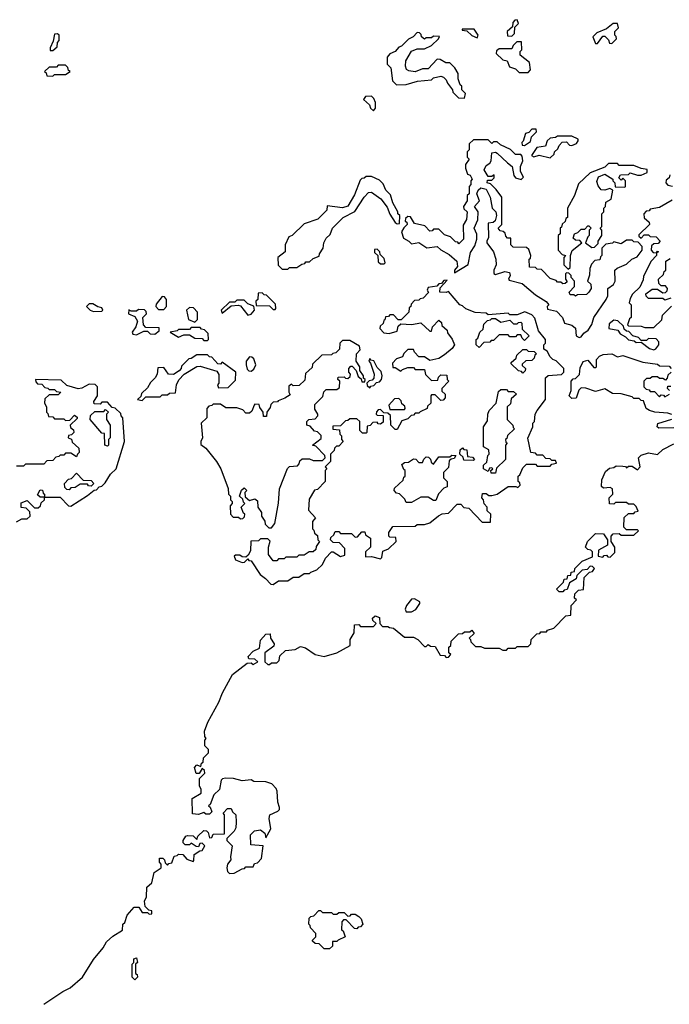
# Model space of a CAD drawing. Extents: x 2106670 to 2323771, y 35271 to 224896.
# Tile 17 of 256: x 2138383 to 2141950, y 38015 to 43420. Entities that reach past the tile are written whole.
import ezdxf

# ---------------------------------------------------------------- set-up
doc = ezdxf.new("R2010")
doc.units = 0

msp = doc.modelspace()

# ---------------------------------------------------------------- linework, layer by layer
at = {"layer": '0CON20XD'}
for points in [[(2141085, 43330), (2141100, 43345), (2141101.7, 43378.3), (2141121.7, 43398.3), (2141115, 43420), (2141101.7, 43418.3), (2141090, 43405), (2141088.3, 43381.7), (2141060, 43355), (2141061.7, 43331.7), (2141085, 43330)], [(2141635, 43290), (2141660, 43315), (2141658.3, 43328.3), (2141650, 43335), (2141650, 43355), (2141670, 43375), (2141665, 43400), (2141641.7, 43398.3), (2141605, 43370), (2141551.7, 43348.3), (2141530, 43325), (2141545, 43290), (2141555, 43290), (2141585, 43330), (2141595, 43330), (2141615, 43310), (2141621.7, 43291.7), (2141635, 43290)], [(2140825, 42990), (2140830, 43015), (2140810, 43035), (2140810, 43055), (2140801.7, 43061.7), (2140790, 43095), (2140790, 43125), (2140772.5, 43155), (2140745, 43182.5), (2140723, 43183), (2140691.7, 43201.7), (2140675, 43202.5), (2140625, 43150), (2140595, 43150), (2140555, 43134), (2140518.8, 43138.8), (2140506.2, 43146.2), (2140501.2, 43165), (2140503.8, 43195), (2140533.6, 43246.4), (2140565, 43260), (2140605, 43260), (2140645, 43277.5), (2140682.5, 43315), (2140688.3, 43328.3), (2140655, 43330), (2140645, 43320), (2140615, 43320), (2140605, 43312.5), (2140590, 43325), (2140588.3, 43338.3), (2140578.3, 43348.3), (2140565, 43350), (2140543.6, 43326.4), (2140517, 43313), (2140480, 43275), (2140465, 43270), (2140444.2, 43245.8), (2140415, 43232.5), (2140400, 43215), (2140400, 43175), (2140420, 43155), (2140430, 43085), (2140452.5, 43062.5), (2140505, 43064.3), (2140567, 43083), (2140645, 43090), (2140655, 43100), (2140695, 43110), (2140710, 43105), (2140725, 43090), (2140731.7, 43071.7), (2140760, 43035), (2140761.7, 43021.7), (2140791.7, 42991.7), (2140825, 42990)], [(2140895, 43320), (2140900, 43335), (2140878.3, 43368.3), (2140811.7, 43368.3), (2140811.7, 43361.7), (2140838.3, 43358.3), (2140865, 43332.5), (2140895, 43320)], [(2138565, 43250), (2138588.3, 43271.7), (2138590, 43295), (2138600, 43305), (2138600, 43335), (2138591.7, 43341.7), (2138575, 43340), (2138567, 43303), (2138550, 43265), (2138550, 43250), (2138565, 43250)], [(2141175, 43130), (2141187.5, 43145), (2141182.5, 43185), (2141130, 43225), (2141130, 43245), (2141140, 43255), (2141138.3, 43298.3), (2141111.7, 43298.3), (2141091.7, 43278.3), (2141085, 43260), (2141015, 43260), (2141001.7, 43248.3), (2141000, 43235), (2141035, 43200), (2141060, 43195), (2141071.7, 43161.7), (2141105, 43150), (2141125, 43130), (2141175, 43130)], [(2138565, 43110), (2138575, 43120), (2138635, 43120), (2138660, 43135), (2138651.7, 43141.7), (2138648.3, 43158.3), (2138635, 43170), (2138595, 43170), (2138585, 43160), (2138545, 43160), (2138520, 43135), (2138528.3, 43128.3), (2138531.7, 43111.7), (2138565, 43110)], [(2140325, 42920), (2140337.5, 42935), (2140337.5, 42965), (2140328.3, 42988.3), (2140315, 43000), (2140281.7, 42998.3), (2140271.7, 42981.7), (2140303, 42953), (2140310, 42935), (2140325, 42920)], [(2141155, 42730), (2141188.3, 42751.7), (2141193, 42777), (2141220, 42805), (2141218.3, 42818.3), (2141195, 42820), (2141178.3, 42801.7), (2141160, 42795), (2141147.5, 42752.5), (2141140, 42745), (2141141.7, 42731.7), (2141155, 42730)], [(2141455, 41676.2), (2141465, 41680), (2141480.3, 41699.7), (2141505, 41716.7), (2141525, 41746.2), (2141536.2, 41785), (2141603.3, 41885), (2141612.5, 41905), (2141612.5, 41945), (2141643, 41967), (2141652.5, 41985), (2141650, 42045), (2141663, 42057), (2141715, 42077.5), (2141743.9, 42106.1), (2141772.5, 42117.5), (2141800, 42155), (2141800, 42175), (2141778.3, 42198.3), (2141755, 42200), (2141745, 42210), (2141715, 42210), (2141685, 42190), (2141645, 42200), (2141637, 42193), (2141601.7, 42188.3), (2141580, 42165), (2141580, 42125), (2141571.7, 42118.3), (2141568.3, 42101.7), (2141541.7, 42098.3), (2141521.7, 42078.3), (2141512.5, 42055), (2141511.7, 42018.3), (2141500, 41985), (2141518.3, 41968.3), (2141520, 41945), (2141507.5, 41925), (2141495, 41912.5), (2141445, 41910), (2141435, 41902.5), (2141425, 41910), (2141405, 41910), (2141400, 41925), (2141430, 41955), (2141430, 41985), (2141410, 42005), (2141410, 42015), (2141398.3, 42028.3), (2141385, 42030), (2141380, 42025), (2141380, 41995), (2141388.3, 41981.7), (2141378.3, 41971.7), (2141365, 41970), (2141355, 41980), (2141335, 41980), (2141328.3, 41988.3), (2141295, 42000), (2141248.3, 42048.3), (2141225, 42050), (2141215, 42060), (2141181.7, 42061.7), (2141180, 42105), (2141188.3, 42111.7), (2141190, 42125), (2141178.3, 42158.3), (2141165, 42170), (2141091.7, 42171.7), (2141080, 42185), (2141080, 42220), (2141061.7, 42221.7), (2141051.7, 42231.7), (2141048.3, 42248.3), (2141038.3, 42258.3), (2141021.7, 42261.7), (2141010, 42275), (2141030, 42295), (2141030, 42445), (2140998.3, 42488.3), (2140968.3, 42518.3), (2140950, 42525), (2140951.7, 42538.3), (2140975, 42540), (2140988.3, 42551.7), (2140988.3, 42568.3), (2140975, 42560), (2140955, 42560), (2140933.9, 42596.1), (2140945, 42620), (2140965, 42632.5), (2140972.5, 42645), (2140975, 42690), (2140995, 42692.5), (2141005, 42687.5), (2141061.2, 42635), (2141087.5, 42615), (2141096.7, 42565), (2141105, 42552.5), (2141137, 42543), (2141150, 42555), (2141133, 42587), (2141132.5, 42615), (2141146.2, 42645), (2141141.7, 42671.7), (2141135, 42680), (2141105, 42680), (2141078.3, 42708.3), (2141023, 42733), (2141005, 42750), (2140985, 42750), (2140975, 42740), (2140955, 42760), (2140875, 42760), (2140851.7, 42738.3), (2140850, 42705), (2140840, 42695), (2140840, 42665), (2140850, 42655), (2140830, 42625), (2140830, 42605), (2140841.7, 42571.7), (2140856.4, 42566.4), (2140867.5, 42545), (2140860, 42535), (2140860, 42515), (2140850, 42505), (2140850, 42465), (2140840, 42455), (2140840, 42425), (2140820, 42395), (2140821.7, 42381.7), (2140840, 42365), (2140837, 42323), (2140818.3, 42291.7), (2140820, 42215), (2140795, 42190), (2140788.3, 42198.3), (2140775, 42200), (2140748.3, 42228.3), (2140715, 42240), (2140685, 42270), (2140655, 42270), (2140648.3, 42261.7), (2140635, 42260), (2140608.3, 42288.3), (2140551.7, 42301.7), (2140528.3, 42338.3), (2140515, 42340), (2140501.7, 42328.3), (2140500, 42315), (2140508.3, 42308.3), (2140510, 42295), (2140491.7, 42278.3), (2140480, 42255), (2140490, 42220), (2140520, 42205), (2140535, 42190), (2140575, 42197.5), (2140618.3, 42168.3), (2140675.8, 42175.8), (2140695, 42156.2), (2140740.5, 42130.5), (2140783.3, 42095), (2140787.5, 42065), (2140770, 42045), (2140770, 42030), (2140845, 42076.7), (2140857.5, 42142.5), (2140881.7, 42178.3), (2140892.5, 42215), (2140893, 42243), (2140879.2, 42275), (2140897.7, 42322.3), (2140900, 42365), (2140880, 42395), (2140907.5, 42425), (2140893.3, 42465), (2140900, 42485), (2140915, 42496.7), (2140945, 42490), (2140965.7, 42445.7), (2140976.7, 42385), (2140997.5, 42365), (2141001.2, 42345), (2140993.3, 42316.7), (2140982.5, 42307.5), (2140955, 42302.5), (2140956.7, 42225), (2140947.5, 42205), (2140947.5, 42195), (2140983.8, 42145), (2140996.7, 42105), (2141000, 42075), (2140986.2, 42045), (2140986.2, 42026.2), (2140995, 42021.2), (2141047, 42037), (2141073, 42033), (2141076.4, 42016.4), (2141066.7, 41995), (2141070.5, 41990.4), (2141141.2, 41971.2), (2141215, 41910), (2141273.3, 41873.3), (2141287.5, 41855), (2141280, 41845), (2141281.7, 41831.7), (2141330.3, 41820.3), (2141363.8, 41785), (2141373.6, 41753.6), (2141414, 41744), (2141435, 41727.5), (2141438.8, 41685), (2141455, 41676.2)], [(2141295, 42662.5), (2141318.3, 42681.7), (2141320, 42695), (2141338.3, 42711.7), (2141345, 42730), (2141361.7, 42748.3), (2141385, 42750), (2141401.7, 42731.7), (2141415, 42730), (2141439.3, 42740.7), (2141450, 42755), (2141450, 42765), (2141415, 42780), (2141335, 42780), (2141325, 42772.5), (2141295, 42770), (2141280, 42755), (2141270, 42725), (2141221.7, 42718.3), (2141193.3, 42675), (2141205, 42667.5), (2141235, 42676.7), (2141295, 42662.5)], [(2141395, 42050), (2141405, 42060), (2141406.7, 42125), (2141416.1, 42153.9), (2141470, 42195), (2141458.3, 42208.3), (2141435, 42210), (2141421.7, 42221.7), (2141430, 42245), (2141448.3, 42251.7), (2141465, 42270), (2141485, 42270), (2141501.7, 42288.3), (2141508.3, 42288.3), (2141520, 42275), (2141510, 42265), (2141510, 42235), (2141501.7, 42228.3), (2141490, 42195), (2141525, 42170), (2141538.3, 42171.7), (2141558.3, 42191.7), (2141560, 42205), (2141580, 42235), (2141580, 42265), (2141570, 42275), (2141580, 42285), (2141580, 42355), (2141590, 42365), (2141590, 42385), (2141600, 42395), (2141601.7, 42418.3), (2141630, 42435), (2141640, 42485), (2141623.6, 42493.6), (2141595, 42483.8), (2141575, 42486.7), (2141558.6, 42508.6), (2141552.3, 42532.3), (2141561.7, 42558.3), (2141595, 42572.5), (2141640, 42545), (2141640, 42535), (2141650, 42525), (2141651.7, 42501.7), (2141705, 42500), (2141710, 42505), (2141710, 42535), (2141695, 42550), (2141685, 42540), (2141671.7, 42551.7), (2141681.7, 42568.3), (2141725, 42570), (2141735, 42580), (2141775, 42566.7), (2141795, 42566.7), (2141828.3, 42581.7), (2141828.3, 42598.3), (2141795, 42602.5), (2141755, 42620), (2141675, 42620), (2141665, 42630), (2141615, 42630), (2141595, 42610), (2141515, 42580), (2141451.7, 42518.3), (2141430, 42455), (2141390, 42385), (2141390, 42335), (2141381.7, 42328.3), (2141378.3, 42311.7), (2141361.7, 42298.3), (2141358.3, 42281.7), (2141350, 42275), (2141350, 42245), (2141340, 42235), (2141340, 42155), (2141361.7, 42131.7), (2141380, 42125), (2141370, 42115), (2141370, 42075), (2141395, 42050)], [(2139855, 42050), (2139865, 42060), (2139905, 42060), (2139931.7, 42078.3), (2139948.3, 42081.7), (2139955, 42090), (2139975, 42090), (2139995, 42110), (2140028.3, 42121.7), (2140030, 42135), (2140050, 42165), (2140052.5, 42195), (2140065, 42220), (2140088.3, 42241.7), (2140100, 42275), (2140160, 42335), (2140223.3, 42366.7), (2140273.9, 42446.1), (2140298.3, 42471.7), (2140315, 42473.3), (2140365.8, 42435.8), (2140400.5, 42390.4), (2140415, 42353.3), (2140445, 42307.5), (2140455, 42300), (2140468.3, 42301.7), (2140470, 42345), (2140460, 42355), (2140460, 42365), (2140432.5, 42415), (2140418.3, 42458.3), (2140392.5, 42485), (2140378.3, 42518.3), (2140358.3, 42538.3), (2140315, 42560), (2140285, 42560), (2140275, 42550), (2140261.7, 42548.3), (2140251.7, 42538.3), (2140220.7, 42459.3), (2140183.9, 42396.1), (2140155, 42387.5), (2140071.7, 42398.3), (2140070, 42375), (2140020, 42325), (2139945, 42300), (2139880, 42235), (2139861.7, 42228.3), (2139840, 42185), (2139840, 42145), (2139800, 42115), (2139801.7, 42071.7), (2139825, 42050), (2139855, 42050)], [(2141951.7, 42568.3), (2141948.3, 42551.7), (2141931.7, 42538.3), (2141930, 42525), (2141941.7, 42511.7), (2141966.7, 42506.7)], [(2141965, 42430), (2141895, 42390), (2141845, 42380), (2141838.3, 42371.7), (2141821.7, 42368.3), (2141810, 42355), (2141811.7, 42331.7), (2141838.3, 42308.3), (2141840, 42295), (2141781.7, 42238.3), (2141781.7, 42231.7), (2141795, 42220), (2141811.7, 42238.3), (2141835, 42240), (2141845, 42230), (2141878.3, 42228.3), (2141900, 42205), (2141888.3, 42191.7), (2141865, 42190), (2141851.7, 42178.3), (2141850, 42155), (2141861.7, 42141.7), (2141880, 42140), (2141885, 42150), (2141890, 42145), (2141880, 42140), (2141880, 42125), (2141850, 42095), (2141808.3, 42011.7), (2141807, 41993), (2141788.3, 41951.7), (2141747, 41913), (2141735, 41890), (2141730, 41865), (2141740, 41855), (2141740, 41785), (2141731.7, 41778.3), (2141720, 41745), (2141725, 41740), (2141795, 41737.5), (2141815, 41730), (2141865, 41730)], [(2140385, 42080), (2140390, 42085), (2140385, 42110), (2140361.7, 42131.7), (2140360, 42145), (2140345, 42160), (2140331.7, 42158.3), (2140331.7, 42141.7), (2140350, 42125), (2140351.7, 42091.7), (2140365, 42080), (2140385, 42080)], [(2141958.3, 41891.7), (2141925, 41880), (2141915, 41890), (2141835, 41890), (2141821.7, 41901.7), (2141820, 41915), (2141855, 41940), (2141885, 41940), (2141915, 41920), (2141928.3, 41921.7), (2141938.3, 41931.7), (2141940, 41945), (2141928.3, 41958.3), (2141905, 41960), (2141891.7, 41971.7), (2141890, 41995), (2141918.3, 42021.7), (2141921.7, 42038.3), (2141930, 42045), (2141930, 42095), (2141955, 42110)], [(2139775, 40320), (2139805, 40340), (2139855, 40340), (2139885, 40360), (2139915, 40360), (2139945, 40380), (2139975, 40380), (2139981.7, 40388.3), (2140015, 40400), (2140045, 40430), (2140062.5, 40465), (2140095, 40500), (2140105, 40500), (2140145, 40473.3), (2140168.3, 40481.7), (2140168.3, 40518.3), (2140138.3, 40548.3), (2140105, 40550), (2140090, 40565), (2140091.7, 40578.3), (2140108.3, 40591.7), (2140115, 40610), (2140135, 40610), (2140145, 40600), (2140205, 40600), (2140225, 40580), (2140238.3, 40581.7), (2140261.7, 40608.3), (2140278.3, 40608.3), (2140281.7, 40591.7), (2140310, 40575), (2140310, 40525), (2140281.7, 40498.3), (2140281.7, 40471.7), (2140315, 40473.3), (2140365, 40460), (2140371.7, 40468.3), (2140377, 40503), (2140407.5, 40515), (2140450, 40555), (2140448.3, 40578.3), (2140415, 40580), (2140410, 40585), (2140410, 40605), (2140431.7, 40638.3), (2140555, 40640), (2140565, 40650), (2140605, 40650), (2140635, 40657.5), (2140683, 40697), (2140703, 40707), (2140738.3, 40711.7), (2140785, 40760), (2140805, 40760), (2140821.7, 40741.7), (2140848.3, 40738.3), (2140921.7, 40661.7), (2140968.3, 40661.7), (2140970, 40705), (2140950, 40725), (2140950, 40745), (2140933, 40763), (2140930, 40785), (2140920, 40795), (2140925, 40820), (2140945, 40820), (2140958.3, 40808.3), (2140975, 40807.5), (2141005, 40816.2), (2141065, 40857.5), (2141107.5, 40857.5), (2141118.3, 40851.7), (2141130, 40865), (2141128.3, 40878.3), (2141120, 40885), (2141120, 40915), (2141128.3, 40921.7), (2141145, 40960), (2141165, 40980), (2141215, 40980), (2141225, 40970), (2141295, 40970), (2141305, 40980), (2141330, 40985), (2141325, 41000), (2141305, 41000), (2141295, 41010), (2141271.7, 41011.7), (2141255, 41030), (2141225, 41030), (2141215, 41040), (2141190, 41045), (2141173, 41123), (2141200, 41185), (2141200, 41205), (2141210, 41215), (2141213.3, 41255), (2141223.8, 41275), (2141270, 41335), (2141270, 41455), (2141285, 41467.5), (2141358.3, 41471.7), (2141370, 41485), (2141370, 41505), (2141328.3, 41548.3), (2141310, 41555), (2141295, 41570), (2141280, 41600), (2141261.7, 41611.7), (2141260, 41635), (2141270, 41645), (2141270, 41665), (2141231.7, 41711.7), (2141211.7, 41781.7), (2141195, 41800), (2141156.7, 41816.7), (2141115, 41800), (2141075, 41800), (2141065, 41810), (2140955, 41800), (2140945, 41810), (2140883, 41813), (2140833, 41833), (2140815, 41850), (2140800, 41855), (2140738.3, 41928.3), (2140725, 41922.5), (2140690, 41925), (2140691.7, 41948.3), (2140730, 41990), (2140711.7, 41988.3), (2140698.3, 41971.7), (2140685, 41970), (2140672.5, 41957.5), (2140625, 41950), (2140620, 41935), (2140628.3, 41921.7), (2140598.3, 41891.7), (2140581.7, 41888.3), (2140575, 41880), (2140551.7, 41878.3), (2140531.7, 41858.3), (2140530, 41845), (2140521.7, 41838.3), (2140520, 41815), (2140478.3, 41771.7), (2140461.7, 41771.7), (2140435, 41800), (2140415, 41800), (2140408.3, 41791.7), (2140391.7, 41788.3), (2140388.3, 41771.7), (2140381.7, 41768.3), (2140378.3, 41751.7), (2140361.7, 41738.3), (2140360, 41725), (2140381.7, 41701.7), (2140411.7, 41698.3), (2140455, 41710), (2140461.7, 41738.3), (2140475, 41750), (2140535, 41746.7), (2140585, 41756.7), (2140635, 41710), (2140645, 41710), (2140650, 41735), (2140685, 41770), (2140698.3, 41758.3), (2140701.7, 41741.7), (2140730, 41715), (2140731.7, 41701.7), (2140757, 41667), (2140770, 41635), (2140757.5, 41615), (2140715, 41580), (2140685, 41560), (2140635, 41550), (2140605, 41570), (2140575, 41570), (2140550, 41595), (2140545, 41610), (2140515, 41610), (2140491.7, 41588.3), (2140485, 41570), (2140451.7, 41558.3), (2140430, 41535), (2140431.7, 41511.7), (2140445, 41510), (2140475, 41490), (2140485, 41500), (2140515, 41510), (2140545, 41510), (2140555, 41500), (2140605, 41500), (2140611.7, 41471.7), (2140645, 41440), (2140678.3, 41441.7), (2140681.7, 41458.3), (2140695, 41470), (2140728.3, 41468.3), (2140730, 41445), (2140740, 41435), (2140700, 41395), (2140701.7, 41381.7), (2140720, 41365), (2140720, 41345), (2140708.3, 41331.7), (2140695, 41330), (2140665, 41360), (2140645, 41360), (2140640, 41355), (2140640, 41315), (2140621.7, 41298.3), (2140620, 41285), (2140581.7, 41268.3), (2140575, 41260), (2140555, 41260), (2140545, 41250), (2140531.7, 41248.3), (2140515, 41230), (2140481.7, 41218.3), (2140455, 41170), (2140445, 41170), (2140420, 41195), (2140418.3, 41248.3), (2140405, 41260), (2140381.7, 41261.7), (2140365, 41280), (2140351.7, 41278.3), (2140341.7, 41268.3), (2140340, 41255), (2140345, 41250), (2140378.3, 41248.3), (2140378.3, 41211.7), (2140365, 41200), (2140351.7, 41201.7), (2140345, 41210), (2140321.7, 41208.3), (2140308.3, 41191.7), (2140291.7, 41188.3), (2140290, 41155), (2140285, 41150), (2140265, 41150), (2140250, 41165), (2140250, 41215), (2140235, 41230), (2140195, 41230), (2140185, 41220), (2140171.7, 41218.3), (2140145, 41190), (2140101.7, 41188.3), (2140101.7, 41171.7), (2140138.3, 41168.3), (2140140, 41145), (2140150, 41135), (2140150, 41115), (2140160, 41105), (2140135, 41080), (2140121.7, 41078.3), (2140111.7, 41068.3), (2140110, 41055), (2140090, 41035), (2140090, 40995), (2140060, 40965), (2140070, 40955), (2140060, 40945), (2140060, 40885), (2140018.3, 40841.7), (2140001.7, 40838.3), (2139971.7, 40788.3), (2139968.3, 40728.3), (2140007.5, 40685), (2139990, 40665), (2139990, 40625), (2139998.3, 40618.3), (2140001.7, 40601.7), (2140018.3, 40588.3), (2140020, 40565), (2140030, 40555), (2140011.7, 40528.3), (2140008.3, 40511.7), (2139995, 40500), (2139971.7, 40498.3), (2139945, 40480), (2139915, 40480), (2139905, 40470), (2139845, 40470), (2139835, 40460), (2139805, 40460), (2139795, 40450), (2139775, 40450), (2139750, 40485), (2139750, 40525), (2139758.3, 40558.3), (2139745, 40570), (2139705, 40570), (2139695, 40560), (2139651.7, 40558.3), (2139650, 40505), (2139638.3, 40481.7), (2139625, 40470), (2139605, 40472.5), (2139591.7, 40481.7), (2139568.3, 40481.7), (2139560, 40475), (2139567.5, 40455), (2139605, 40440), (2139618.3, 40441.7), (2139635, 40460), (2139641.7, 40451.7), (2139655, 40450), (2139703.8, 40375), (2139733.3, 40353.3), (2139761.7, 40321.7), (2139775, 40320)], [(2139175, 41830), (2139190, 41845), (2139190, 41885), (2139178.3, 41898.3), (2139165, 41900), (2139131.7, 41858.3), (2139130, 41845), (2139145, 41830), (2139175, 41830)], [(2139785, 41830), (2139790, 41835), (2139788.3, 41858.3), (2139738.3, 41908.3), (2139725, 41910), (2139715, 41920), (2139691.7, 41918.3), (2139690, 41885), (2139680, 41875), (2139681.7, 41851.7), (2139755, 41850), (2139775, 41830), (2139785, 41830)], [(2138788.3, 41818.3), (2138835, 41820), (2138840, 41825), (2138835, 41837.5), (2138813, 41843), (2138785, 41860), (2138765, 41860), (2138750, 41845), (2138770, 41825), (2138788.3, 41818.3)], [(2139345, 41760), (2139360, 41775), (2139360, 41815), (2139338.3, 41838.3), (2139315, 41840), (2139300, 41825), (2139310, 41775), (2139345, 41760)], [(2139635, 41797.5), (2139655, 41803.3), (2139672.5, 41825), (2139668.3, 41848.3), (2139635, 41860), (2139615, 41880), (2139575, 41880), (2139565, 41870), (2139535, 41870), (2139490, 41825), (2139495, 41810), (2139545, 41850), (2139583, 41853), (2139595, 41850), (2139635, 41797.5)], [(2141865, 41730), (2141908.3, 41771.7), (2141911.7, 41798.3), (2141961.7, 41848.3)], [(2139025, 41690), (2139065, 41710), (2139085, 41710), (2139100, 41695), (2139125, 41694), (2139148.3, 41711.7), (2139148.3, 41728.3), (2139075, 41730), (2139062.5, 41745), (2139060, 41785), (2139080, 41805), (2139078.3, 41818.3), (2139068.3, 41828.3), (2139035, 41830), (2139025, 41820), (2138995, 41820), (2138981.7, 41828.3), (2138980, 41805), (2139015, 41790), (2139030, 41765), (2139021.2, 41735), (2139001.2, 41705), (2139005, 41693.8), (2139025, 41690)], [(2140905, 41620), (2140890, 41635), (2140890, 41665), (2140898.3, 41671.7), (2140910, 41705), (2140928.3, 41721.7), (2140931.7, 41748.3), (2140951.7, 41768.3), (2140968.3, 41771.7), (2140975, 41780), (2140995, 41780), (2141025, 41760), (2141075, 41770), (2141095, 41750), (2141115, 41750), (2141121.7, 41758.3), (2141135, 41760), (2141140, 41755), (2141141.7, 41721.7), (2141180, 41685), (2141155, 41660), (2141141.7, 41671.7), (2141135, 41690), (2141115, 41690), (2141105, 41680), (2141075, 41680), (2141065, 41690), (2141015, 41690), (2140985, 41660), (2140971.7, 41658.3), (2140965, 41650), (2140931.7, 41648.3), (2140905, 41620)], [(2139415, 41660), (2139420, 41665), (2139418.3, 41698.3), (2139398.3, 41718.3), (2139381.7, 41721.7), (2139375, 41730), (2139325, 41730), (2139315, 41720), (2139255, 41720), (2139247, 41713), (2139210, 41705), (2139255, 41677.5), (2139285, 41690), (2139315, 41690), (2139345, 41672.5), (2139385, 41670), (2139395, 41660), (2139415, 41660)], [(2141865, 41607.5), (2141875, 41612.5), (2141892.5, 41635), (2141891.7, 41651.7), (2141878.3, 41668.3), (2141835, 41670), (2141825, 41660), (2141795, 41660), (2141780, 41675), (2141750, 41685), (2141728.3, 41708.3), (2141715, 41710), (2141701.7, 41721.7), (2141698.3, 41738.3), (2141667, 41767), (2141645, 41770), (2141618.8, 41751.2), (2141617.5, 41725), (2141666.7, 41716.7), (2141680, 41695), (2141710, 41680), (2141725, 41663.3), (2141757, 41657), (2141768.3, 41648.3), (2141795, 41650), (2141840, 41615), (2141865, 41607.5)], [(2139765, 40630), (2139783.3, 40655), (2139803.6, 40766.4), (2139810, 40845), (2139853.9, 40956.1), (2139865, 40966.7), (2139908.3, 40971.7), (2139918.3, 40981.7), (2139921.7, 40998.3), (2139935, 41010), (2139975, 41010), (2139995, 41000), (2140045, 41000), (2140060, 41015), (2140058.3, 41028.3), (2140008.3, 41078.3), (2139990, 41085), (2140038.3, 41121.7), (2140038.3, 41138.3), (2140018.3, 41158.3), (2140001.7, 41161.7), (2139978.3, 41188.3), (2139960, 41195), (2139960, 41215), (2139970, 41225), (2140005, 41230), (2140020, 41245), (2140020, 41255), (2140003, 41283), (2140003, 41307), (2140048.3, 41351.7), (2140053, 41377), (2140065, 41390), (2140125, 41390), (2140138.3, 41401.7), (2140140, 41435), (2140130, 41445), (2140131.7, 41458.3), (2140165, 41460), (2140171.7, 41451.7), (2140185, 41450), (2140198.3, 41461.7), (2140200, 41475), (2140190, 41485), (2140190, 41505), (2140201.7, 41518.3), (2140208.3, 41518.3), (2140230, 41495), (2140241.7, 41461.7), (2140258.3, 41448.3), (2140261.7, 41431.7), (2140278.3, 41431.7), (2140280, 41445), (2140271.7, 41451.7), (2140270, 41465), (2140250, 41495), (2140250, 41515), (2140230, 41545), (2140232.5, 41585), (2140251.7, 41608.3), (2140248.3, 41628.3), (2140195, 41660), (2140155, 41660), (2140140, 41645), (2140138.3, 41611.7), (2140118.3, 41591.7), (2140101.7, 41588.3), (2140095, 41580), (2140041.7, 41578.3), (2139991.7, 41528.3), (2139988.3, 41511.7), (2139951.7, 41478.3), (2139948.3, 41441.7), (2139918.3, 41411.7), (2139885, 41410), (2139875, 41420), (2139861.7, 41408.3), (2139860, 41375), (2139868.3, 41361.7), (2139838.3, 41341.7), (2139801.7, 41328.3), (2139798.3, 41321.7), (2139775, 41320), (2139761.7, 41308.3), (2139758.3, 41291.7), (2139740, 41265), (2139738.3, 41241.7), (2139721.7, 41241.7), (2139720, 41265), (2139701.7, 41291.7), (2139698.3, 41308.3), (2139675, 41310), (2139670, 41305), (2139658.3, 41271.7), (2139645, 41260), (2139625, 41260), (2139608.3, 41278.3), (2139575, 41290), (2139515, 41290), (2139485, 41310), (2139445, 41310), (2139438.3, 41301.7), (2139421.7, 41298.3), (2139410, 41285), (2139410, 41235), (2139380, 41205), (2139386.7, 41125), (2139377.5, 41105), (2139378.3, 41088.3), (2139405, 41067.5), (2139464.1, 40994.1), (2139487.5, 40955), (2139527, 40847), (2139530, 40815), (2139540, 40805), (2139540, 40785), (2139550, 40775), (2139550, 40765), (2139538.3, 40751.7), (2139540, 40705), (2139555, 40690), (2139585, 40690), (2139595, 40680), (2139608.3, 40681.7), (2139618.3, 40691.7), (2139620, 40705), (2139611.7, 40711.7), (2139600, 40745), (2139620, 40765), (2139611.7, 40771.7), (2139608.3, 40788.3), (2139590, 40805), (2139601.7, 40838.3), (2139615, 40850), (2139630, 40835), (2139620, 40825), (2139621.7, 40801.7), (2139645, 40780), (2139675, 40790), (2139688.3, 40778.3), (2139690, 40745), (2139710, 40715), (2139710, 40695), (2139728.3, 40668.3), (2139731.7, 40651.7), (2139751.7, 40631.7), (2139765, 40630)], [(2139055, 41330), (2139075, 41350), (2139155, 41350), (2139165, 41360), (2139195, 41360), (2139205, 41370), (2139238.3, 41371.7), (2139243.3, 41415), (2139256.4, 41443.6), (2139286.4, 41473.6), (2139355, 41516.7), (2139375, 41518.8), (2139465, 41490), (2139477, 41473), (2139477.5, 41425), (2139470, 41415), (2139475, 41400), (2139528.3, 41401.7), (2139568.3, 41441.7), (2139570, 41485), (2139495, 41540), (2139485, 41530), (2139471.7, 41531.7), (2139438.3, 41568.3), (2139425, 41570), (2139415, 41580), (2139355, 41580), (2139325, 41560), (2139311.7, 41558.3), (2139271.7, 41518.3), (2139270, 41505), (2139258.3, 41491.7), (2139227, 41473), (2139200, 41475), (2139175, 41510), (2139141.7, 41508.3), (2139137.5, 41475), (2139127.5, 41455), (2139100.7, 41429.3), (2139085, 41400), (2139051.7, 41368.3), (2139048.3, 41351.7), (2139030, 41335), (2139055, 41330)], [(2139655, 41490), (2139668.3, 41501.7), (2139680, 41525), (2139668.3, 41558.3), (2139658.3, 41568.3), (2139645, 41570), (2139627.5, 41545), (2139627.5, 41525), (2139631.7, 41501.7), (2139641.7, 41491.7), (2139655, 41490)], [(2141145, 41480), (2141138.3, 41488.3), (2141121.7, 41491.7), (2141081.7, 41531.7), (2141081.7, 41538.3), (2141108.3, 41561.7), (2141111.7, 41578.3), (2141145, 41610), (2141165, 41610), (2141175, 41600), (2141208.3, 41598.3), (2141220, 41585), (2141211.7, 41578.3), (2141208.3, 41561.7), (2141195, 41550), (2141161.7, 41548.3), (2141141.7, 41528.3), (2141141.7, 41521.7), (2141160, 41505), (2141158.3, 41491.7), (2141145, 41480)], [(2141963.3, 41253.3), (2141940.7, 41260.7), (2141870, 41265), (2141840, 41275), (2141822.5, 41285), (2141808.3, 41328.3), (2141795, 41330), (2141785, 41340), (2141755, 41340), (2141745, 41350), (2141685, 41366.7), (2141638.3, 41368.3), (2141595, 41393.3), (2141545, 41380), (2141491.7, 41398.3), (2141465, 41400), (2141453, 41387), (2141438.3, 41341.7), (2141415, 41340), (2141400, 41355), (2141410, 41385), (2141410, 41435), (2141421.7, 41448.3), (2141435, 41450), (2141457, 41473), (2141460.7, 41509.3), (2141477, 41543), (2141501.7, 41551.7), (2141535, 41510), (2141545, 41510), (2141550, 41515), (2141550, 41555), (2141567, 41573), (2141587, 41583), (2141635, 41586.7), (2141665, 41570), (2141695, 41576.7), (2141805, 41540), (2141885, 41530), (2141895, 41520), (2141948.3, 41518.3), (2141960, 41505)], [(2140305, 41400), (2140311.7, 41408.3), (2140328.3, 41411.7), (2140341.7, 41428.3), (2140358.3, 41431.7), (2140370, 41445), (2140372.5, 41465), (2140368.3, 41488.3), (2140345, 41510), (2140328.3, 41548.3), (2140311.7, 41551.7), (2140305, 41560), (2140300, 41545), (2140310, 41535), (2140330, 41475), (2140327, 41453), (2140318.3, 41441.7), (2140301.7, 41438.3), (2140290, 41425), (2140291.7, 41411.7), (2140305, 41400)], [(2141960, 41485), (2141941.7, 41468.3), (2141938.3, 41451.7), (2141928.3, 41441.7), (2141915, 41450), (2141895, 41450), (2141885, 41460), (2141855, 41460), (2141845, 41450), (2141825, 41450), (2141810, 41435), (2141810, 41405), (2141821.7, 41391.7), (2141838.3, 41388.3), (2141845, 41380), (2141868.3, 41378.3), (2141895, 41350), (2141905, 41360), (2141918.3, 41358.3), (2141925, 41350), (2141950, 41365)], [(2138365, 40663.3), (2138395, 40680), (2138425, 40680), (2138440, 40695), (2138438.3, 40718.3), (2138418.3, 40738.3), (2138391.7, 40741.7), (2138391.7, 40768.3), (2138425, 40780), (2138465, 40740), (2138485, 40740), (2138498.3, 40751.7), (2138501.7, 40768.3), (2138520, 40785), (2138520, 40800), (2138495, 40800), (2138481.7, 40811.7), (2138495, 40840), (2138508.3, 40838.3), (2138511.7, 40821.7), (2138520, 40815), (2138520, 40800), (2138605, 40800), (2138651.7, 40751.7), (2138665, 40750), (2138755, 40807.5), (2138791.7, 40838.3), (2138805, 40840), (2138820, 40855), (2138835, 40860), (2138853, 40877), (2138882.5, 40925), (2138912.5, 40955), (2138958, 41105), (2138950, 41235), (2138940, 41245), (2138938.3, 41258.3), (2138908.3, 41288.3), (2138891.7, 41291.7), (2138865, 41320), (2138835, 41320), (2138825, 41310), (2138791.7, 41311.7), (2138790, 41325), (2138810, 41355), (2138810, 41405), (2138798.3, 41418.3), (2138765, 41420), (2138725, 41396.7), (2138705, 41393.3), (2138643, 41413), (2138611.7, 41441.7), (2138470, 41445), (2138471.7, 41431.7), (2138481.7, 41421.7), (2138505, 41420), (2138521.7, 41401.7), (2138538.3, 41398.3), (2138545, 41390), (2138575, 41390), (2138585, 41380), (2138610, 41375), (2138595, 41360), (2138545, 41360), (2138521.7, 41338.3), (2138520, 41315), (2138530, 41295), (2138530, 41265), (2138538.3, 41258.3), (2138541.7, 41241.7), (2138565, 41240), (2138575, 41230), (2138625, 41230), (2138635, 41220), (2138658.3, 41221.7), (2138685, 41250), (2138698.3, 41238.3), (2138698.3, 41231.7), (2138660, 41195), (2138661.7, 41181.7), (2138678.3, 41168.3), (2138680, 41155), (2138668.3, 41141.7), (2138651.7, 41138.3), (2138650, 41125), (2138668.3, 41118.3), (2138671.7, 41101.7), (2138708.3, 41068.3), (2138710, 41045), (2138700, 41035), (2138695, 41020), (2138665, 41040), (2138635, 41040), (2138625, 41030), (2138605, 41030), (2138598.3, 41021.7), (2138581.7, 41018.3), (2138565, 41000), (2138531.7, 40998.3), (2138515, 40980), (2138415, 40980), (2138405, 40970), (2138365, 40970)], [(2141950, 41385), (2141940, 41395), (2141941.7, 41408.3), (2141958.3, 41408.3)], [(2140995, 40930), (2140971.7, 40931.7), (2140970, 40945), (2140980, 40955), (2140975, 40960), (2140961.7, 40958.3), (2140955, 40940), (2140930, 40955), (2140930, 40975), (2140948.3, 40991.7), (2140953, 41027), (2140960, 41035), (2140958.3, 41058.3), (2140930, 41075), (2140930, 41185), (2140951.7, 41218.3), (2140952.5, 41255), (2140960, 41275), (2141000, 41315), (2141011.7, 41378.3), (2141025, 41390), (2141055, 41390), (2141065, 41380), (2141095, 41380), (2141110, 41365), (2141081.7, 41338.3), (2141078.3, 41311.7), (2141060, 41295), (2141060, 41225), (2141090, 41195), (2141091.7, 41181.7), (2141100, 41175), (2141061.7, 41138.3), (2141058.3, 41121.7), (2141050, 41115), (2141051.7, 41101.7), (2141060, 41095), (2141050, 41085), (2141050, 41005), (2141001.7, 40958.3), (2140995, 40930)], [(2140495, 41280), (2140500, 41285), (2140498.3, 41298.3), (2140481.7, 41311.7), (2140478.3, 41328.3), (2140465, 41340), (2140441.7, 41338.3), (2140410, 41305), (2140415, 41280), (2140495, 41280)], [(2138865, 41080), (2138850, 41085), (2138848.3, 41148.3), (2138835, 41150), (2138770, 41225), (2138771.7, 41248.3), (2138795, 41270), (2138845, 41270), (2138855, 41280), (2138870, 41265), (2138860, 41255), (2138860, 41225), (2138880, 41195), (2138880, 41125), (2138870, 41115), (2138870, 41085), (2138865, 41080)], [(2141892.5, 41177.5), (2141882.5, 41185), (2141887, 41203), (2141963.6, 41226.4)], [(2141975, 41180), (2141892.5, 41177.5)], [(2138515.4, 38015.5), (2138620, 38085), (2138660, 38105), (2138727.5, 38165), (2138787.7, 38262.3), (2138842.5, 38325), (2138860.7, 38359.3), (2138895, 38390), (2138948.3, 38421.7), (2138950, 38455), (2138960, 38465), (2138972.5, 38505), (2139011.7, 38548.3), (2139038.3, 38548.3), (2139055, 38520), (2139085, 38520), (2139095, 38510), (2139108.3, 38511.7), (2139108.3, 38528.3), (2139091.7, 38531.7), (2139071.7, 38551.7), (2139068.3, 38581.7), (2139080, 38605), (2139081.7, 38658.3), (2139108.3, 38681.7), (2139121.7, 38738.3), (2139160, 38765), (2139160, 38785), (2139150, 38795), (2139151.7, 38818.3), (2139168.3, 38818.3), (2139178.3, 38808.3), (2139181.7, 38791.7), (2139195, 38780), (2139201.7, 38788.3), (2139218.3, 38791.7), (2139231.7, 38828.3), (2139248.3, 38831.7), (2139255, 38840), (2139278.3, 38838.3), (2139301.7, 38811.7), (2139335, 38800), (2139340, 38805), (2139341.7, 38838.3), (2139371.7, 38858.3), (2139385, 38860), (2139400, 38885), (2139385, 38900), (2139371.7, 38898.3), (2139365, 38880), (2139351.7, 38881.7), (2139325, 38900), (2139315, 38890), (2139291.7, 38891.7), (2139281.7, 38901.7), (2139280, 38915), (2139295, 38937.5), (2139305, 38942.5), (2139335, 38940), (2139355, 38920), (2139361.7, 38938.3), (2139395, 38970), (2139408.3, 38968.3), (2139418.3, 38958.3), (2139425, 38930), (2139438.3, 38931.7), (2139445, 38950), (2139508.3, 38951.7), (2139507.5, 39055), (2139500, 39065), (2139525, 39090), (2139545, 39090), (2139551.7, 39071.7), (2139570, 39055), (2139572.5, 39015), (2139570, 38985), (2139560, 38965), (2139520, 38925), (2139520, 38915), (2139550, 38885), (2139540, 38825), (2139541.7, 38808.3), (2139523.3, 38785), (2139520, 38765), (2139523.8, 38745), (2139535, 38733.3), (2139560, 38735), (2139605, 38760), (2139618.3, 38761.7), (2139625, 38770), (2139665, 38770), (2139671.7, 38788.3), (2139688.3, 38791.7), (2139710, 38815), (2139720, 38885), (2139651.7, 38891.7), (2139650, 38945), (2139671.7, 38968.3), (2139705, 38972.5), (2139730, 38955), (2139735, 38930), (2139761.7, 38978.3), (2139752.5, 39035), (2139757.5, 39055), (2139800, 39075), (2139810, 39085), (2139810, 39095), (2139800, 39125), (2139796.7, 39185), (2139790.7, 39200.7), (2139767.5, 39225), (2139735, 39236.7), (2139668.3, 39238.3), (2139655, 39247.5), (2139605, 39242.5), (2139557.5, 39255), (2139512.5, 39257.5), (2139496.7, 39253.3), (2139490, 39245), (2139480, 39195), (2139450, 39165), (2139428.3, 39111.7), (2139420, 39105), (2139428.3, 39098.3), (2139438.3, 39071.7), (2139425, 39060), (2139405, 39060), (2139395, 39067.5), (2139365, 39057.5), (2139331.7, 39061.7), (2139330, 39145), (2139380, 39175), (2139380, 39195), (2139370, 39215), (2139370, 39255), (2139400, 39285), (2139398.3, 39298.3), (2139385, 39310), (2139368.3, 39281.7), (2139351.7, 39281.7), (2139342.5, 39315), (2139355, 39330), (2139378.3, 39321.7), (2139381.7, 39338.3), (2139390, 39345), (2139391.7, 39368.3), (2139420, 39395), (2139420, 39415), (2139400, 39435), (2139400, 39465), (2139407.5, 39475), (2139400, 39485), (2139397.5, 39515), (2139416.9, 39565), (2139475.8, 39674.2), (2139496.2, 39725), (2139552, 39825), (2139631.7, 39888.3), (2139655, 39890), (2139665, 39880), (2139690, 39895), (2139675, 39910), (2139641.7, 39911.7), (2139637.5, 39925), (2139665, 39953.3), (2139700, 39970), (2139706.2, 40015), (2139735, 40046.7), (2139758.3, 40048.3), (2139760, 40025), (2139780, 39995), (2139778.3, 39981.7), (2139730, 39945), (2139730, 39895), (2139745, 39880), (2139755, 39880), (2139765, 39890), (2139795, 39890), (2139807, 39903), (2139811.7, 39928.3), (2139841.7, 39958.3), (2139895, 39963.8), (2139925, 39980), (2139952.5, 39972.5), (2140005, 39936), (2140055, 39924), (2140125, 39943.8), (2140196.7, 39985), (2140197.5, 40017.5), (2140220, 40055), (2140221.7, 40098.3), (2140245, 40100), (2140255, 40090), (2140325, 40090), (2140340, 40105), (2140321.7, 40121.7), (2140320, 40135), (2140335, 40147.5), (2140358.3, 40138.3), (2140360, 40105), (2140375, 40090), (2140405, 40090), (2140413, 40083), (2140435, 40080), (2140495, 40030), (2140545, 40030), (2140568.3, 40018.3), (2140605, 39980), (2140615, 39980), (2140625, 39990), (2140638.3, 39981.7), (2140665, 39980), (2140691.7, 39931.7), (2140715, 39930), (2140725, 39920), (2140738.3, 39921.7), (2140750, 39935), (2140740, 39945), (2140740, 39975), (2140750, 39985), (2140751.7, 40008.3), (2140791.7, 40048.3), (2140815, 40050), (2140825, 40060), (2140855, 40060), (2140865, 40070), (2140878.3, 40051.7), (2140850, 40025), (2140858.3, 40018.3), (2140860, 40005), (2140885, 39980), (2140915, 39980), (2140935, 39970), (2141015, 39970), (2141035, 39960), (2141055, 39960), (2141065, 39970), (2141105, 39970), (2141115, 39980), (2141175, 39980), (2141190, 39995), (2141191.7, 40018.3), (2141221.7, 40048.3), (2141238.3, 40051.7), (2141245, 40060), (2141275, 40060), (2141281.7, 40068.3), (2141315, 40080), (2141381.7, 40148.3), (2141408.3, 40151.7), (2141410, 40205), (2141440, 40235), (2141430, 40245), (2141431.7, 40268.3), (2141451.7, 40288.3), (2141478.3, 40291.7), (2141481.7, 40358.3), (2141511.7, 40388.3), (2141528.3, 40391.7), (2141538.3, 40408.3), (2141528.3, 40418.3), (2141515, 40420), (2141498.3, 40401.7), (2141471.7, 40398.3), (2141441.7, 40368.3), (2141438.3, 40351.7), (2141401.7, 40328.3), (2141388.3, 40291.7), (2141371.7, 40288.3), (2141365, 40280), (2141345, 40280), (2141330, 40295), (2141368.3, 40331.7), (2141371.7, 40348.3), (2141388.3, 40351.7), (2141391.7, 40368.3), (2141408.3, 40371.7), (2141411.7, 40388.3), (2141428.3, 40391.7), (2141431.7, 40408.3), (2141471.7, 40448.3), (2141528.3, 40471.7), (2141528.3, 40498.3), (2141518.3, 40508.3), (2141501.7, 40511.7), (2141490, 40525), (2141500, 40555), (2141545, 40600), (2141588.3, 40598.3), (2141610, 40565), (2141610, 40535), (2141561.7, 40508.3), (2141560, 40475), (2141585, 40470), (2141591.7, 40478.3), (2141605, 40480), (2141611.7, 40471.7), (2141625, 40470), (2141650, 40495), (2141650, 40525), (2141630, 40555), (2141630, 40585), (2141641.7, 40598.3), (2141675, 40600), (2141685, 40590), (2141755, 40590), (2141780, 40615), (2141775, 40620), (2141715, 40620), (2141700, 40635), (2141701.7, 40688.3), (2141725, 40710), (2141755, 40710), (2141761.7, 40718.3), (2141778.3, 40721.7), (2141768.3, 40748.3), (2141755, 40760), (2141725, 40760), (2141715, 40770), (2141655, 40770), (2141645, 40760), (2141621.7, 40761.7), (2141620, 40795), (2141640, 40815), (2141637.5, 40845), (2141625, 40852.5), (2141588.3, 40848.3), (2141578.3, 40858.3), (2141580, 40895), (2141600, 40940), (2141621.7, 40958.3), (2141645, 40962.5), (2141658.3, 40971.7), (2141695, 40970), (2141708.3, 40968.3), (2141715, 40960), (2141725, 40970), (2141745, 40970), (2141775, 40950), (2141790, 40965), (2141780, 41015), (2141795, 41030), (2141835, 41043.3), (2141885, 41033.3), (2141915, 41061.4), (2141975, 41092.5)], [(2140535, 40770), (2140505, 40770), (2140498.3, 40788.3), (2140468.3, 40818.3), (2140451.7, 40821.7), (2140440, 40835), (2140441.7, 40848.3), (2140488.3, 40891.7), (2140491.7, 40908.3), (2140500, 40915), (2140500, 40945), (2140491.7, 40951.7), (2140481.7, 40978.3), (2140495, 40990), (2140518.3, 40991.7), (2140545, 41010), (2140558.3, 41008.3), (2140575, 40990), (2140595, 40990), (2140601.7, 41008.3), (2140615, 41020), (2140628.3, 41018.3), (2140638.3, 41008.3), (2140641.7, 40991.7), (2140655, 40980), (2140685, 41020), (2140745, 41020), (2140755, 41030), (2140778.3, 41028.3), (2140768.3, 41011.7), (2140751.7, 41008.3), (2140741.7, 40998.3), (2140738.3, 40961.7), (2140710, 40935), (2140710, 40905), (2140730, 40885), (2140730, 40855), (2140711.7, 40848.3), (2140681.7, 40818.3), (2140668.3, 40781.7), (2140655, 40780), (2140625, 40800), (2140585, 40800), (2140535, 40770)], [(2140875, 41000), (2140821.7, 41001.7), (2140818.3, 41018.3), (2140800, 41035), (2140801.7, 41058.3), (2140815, 41070), (2140821.7, 41061.7), (2140838.3, 41058.3), (2140841.7, 41021.7), (2140868.3, 41018.3), (2140880, 41005), (2140875, 41000)], [(2138655, 40840), (2138641.7, 40841.7), (2138631.7, 40851.7), (2138630, 40875), (2138651.7, 40898.3), (2138668.3, 40901.7), (2138695, 40930), (2138731.7, 40891.7), (2138775, 40890), (2138790, 40875), (2138775, 40860), (2138761.7, 40861.7), (2138755, 40870), (2138715, 40870), (2138688.3, 40851.7), (2138665, 40850), (2138655, 40840)], [(2140535, 40170), (2140558.3, 40181.7), (2140580, 40215), (2140580, 40225), (2140551.7, 40241.7), (2140535, 40240), (2140507.5, 40205), (2140500, 40185), (2140505, 40170), (2140535, 40170)], [(2140085, 38320), (2140055, 38320), (2140028.3, 38348.3), (2140005, 38350), (2139991.7, 38361.7), (2139991.7, 38368.3), (2140010, 38385), (2140010, 38405), (2139980, 38435), (2139978.3, 38448.3), (2139970, 38455), (2139971.7, 38488.3), (2139981.7, 38498.3), (2139998.3, 38501.7), (2140025, 38530), (2140035, 38530), (2140045, 38520), (2140095, 38520), (2140105, 38510), (2140125, 38510), (2140135, 38520), (2140165, 38520), (2140185, 38500), (2140198.3, 38501.7), (2140205, 38510), (2140225, 38510), (2140245, 38497.5), (2140257.5, 38485), (2140267.5, 38455), (2140255, 38440), (2140241.7, 38438.3), (2140235, 38430), (2140221.7, 38431.7), (2140175, 38480), (2140161.7, 38478.3), (2140151.7, 38468.3), (2140150, 38425), (2140158.3, 38418.3), (2140170, 38385), (2140131.7, 38368.3), (2140125, 38360), (2140100, 38360), (2140100, 38335), (2140085, 38320)], [(2139015, 38150), (2139000, 38165), (2139000, 38235), (2139010, 38245), (2139010, 38265), (2139025, 38270), (2139030, 38245), (2139020, 38235), (2139020, 38185), (2139028.3, 38178.3), (2139030, 38165), (2139015, 38150)]]:
    msp.add_lwpolyline(points, dxfattribs=at)

doc.saveas('drawing.dxf')
